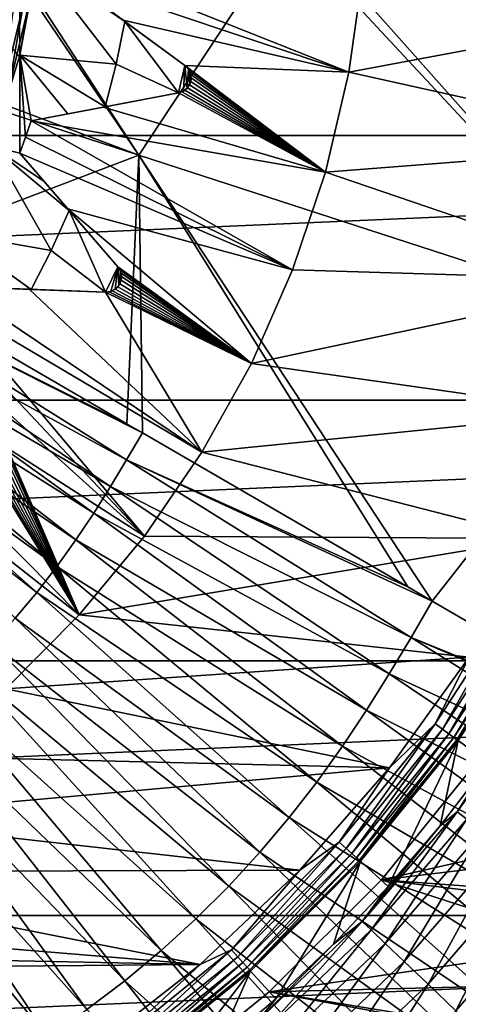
# Model space of a CAD drawing. Header units: metres. Extents: x -37.4 to 37.6, y -35 to 35.
# Tile 172 of 256: x 4 to 6.3, y -5.9 to -0.8. Entities that reach past the tile are written whole.
import ezdxf

# ---------------------------------------------------------------- set-up
doc = ezdxf.new("R2010")
doc.units = ezdxf.units.M
doc.layers.add('solid_506616_SW0001', color=7, linetype='CONTINUOUS')

msp = doc.modelspace()

# ---------------------------------------------------------------- linework, layer by layer
at = {"layer": 'solid_506616_SW0001'}
for points in [[(3.980482, -0.982257, 72), (4.070171, -0.492929, 72), (3.980482, 0.982257, 72)], [(-15.93905, -1.395122, -3.596469), (16, 0, -3.596469), (-16, 0, -3.596469)], [(15.93905, -1.395122, -3.596469), (16, 0, -3.596469), (-15.93905, -1.395122, -3.596469)], [(3.689693, -0.148413, 77.091347), (1.938165, -0.493489, 77.165726), (4.603267, -1.497558, 77.016441)], [(3.72764, -0.152305, 77.089241), (3.689693, -0.148413, 77.091347), (4.603267, -1.497558, 77.016441)], [(5.379231, -0.321746, 76.979706), (3.72764, -0.152305, 77.089241), (4.603267, -1.497558, 77.016441)], [(5.379231, -0.321746, 76.979706), (4.603267, -1.497558, 77.016441), (7.280761, -2.367155, 76.766144)], [(5.473301, -0.331398, 76.972427), (5.379231, -0.321746, 76.979706), (7.280761, -2.367155, 76.766144)], [(7.068328, -0.495086, 76.831818), (5.473301, -0.331398, 76.972427), (7.280761, -2.367155, 76.766144)], [(4.070211, -0.493336, 66.300003), (3.980694, -0.981874, 66.300003), (3.522661, -0.439724, 68.352631)], [(4.603267, -1.497558, 77.016441), (1.938165, -0.493489, 77.165726), (1.901395, -0.620028, 77.165672)], [(4.070107, -0.4942, 74.599998), (4.070171, -0.492929, 72), (3.980482, -0.982257, 72)], [(3.980861, -0.981194, 74.599998), (4.070107, -0.4942, 74.599998), (3.980482, -0.982257, 72)], [(3.982512, -0.974473, 65.300003), (3.980694, -0.981874, 66.300003), (4.070211, -0.493336, 66.300003)], [(4.02825, -0.710289, 74.697548), (4.070107, -0.4942, 74.599998), (3.980861, -0.981194, 74.599998)], [(4.071363, -0.483735, 65.300003), (3.982512, -0.974473, 65.300003), (4.070211, -0.493336, 66.300003)], [(4.484963, -1.022307, 64.800003), (3.982512, -0.974473, 65.300003), (4.071363, -0.483735, 65.300003)], [(4.530278, -0.797859, 64.800003), (4.484963, -1.022307, 64.800003), (4.071363, -0.483735, 65.300003)], [(4.369432, -0.679533, 64.978043), (4.530278, -0.797859, 64.800003), (4.071363, -0.483735, 65.300003)], [(4.212408, -0.564018, 53.647217), (4.223431, -0.47448, 53.647217), (5.701673, -1.0628, 51.799999)], [(4.223431, -0.47448, 53.647217), (5.775526, -0.533269, 51.799999), (5.701673, -1.0628, 51.799999)], [(4.521606, -0.79148, 53.2416), (4.212408, -0.564018, 53.647217), (5.701673, -1.0628, 51.799999)], [(4.844379, -1.028927, 64.800003), (4.212408, -0.564018, 53.647217), (4.521606, -0.79148, 53.2416)], [(4.369432, -0.679533, 64.978043), (4.212408, -0.564018, 53.647217), (4.530278, -0.797859, 64.800003)], [(4.844379, -1.028927, 64.800003), (4.530278, -0.797859, 64.800003), (4.212408, -0.564018, 53.647217)], [(5.701673, -1.0628, 51.799999), (5.775526, -0.533269, 51.799999), (7.518895, -0.723388, 51.799999)], [(8.927591, -13.574696, -156.300003), (-8.927591, -13.574696, -156.300003), (-12.827591, -0.574696, -156.300003)], [(12.827591, -0.574696, -156.300003), (8.927591, -13.574696, -156.300003), (-12.827591, -0.574696, -156.300003)], [(3.105183, -2.067791, 77.089241), (4.603267, -1.497558, 77.016441), (1.901395, -0.620028, 77.165672)], [(3.954619, -0.697306, 74.877945), (4.000193, -0.705342, 74.791435), (3.89126, -1.164967, 74.791435)], [(3.89126, -1.164967, 74.791435), (4.000193, -0.705342, 74.791435), (3.918553, -1.173138, 74.697548)], [(4.000193, -0.705342, 74.791435), (4.02825, -0.710289, 74.697548), (3.918553, -1.173138, 74.697548)], [(3.918553, -1.173138, 74.697548), (4.02825, -0.710289, 74.697548), (3.980861, -0.981194, 74.599998)], [(5.701673, -1.0628, 51.799999), (7.518895, -0.723388, 51.799999), (7.414181, -1.442765, 51.799999)], [(4.811771, -1.171987, 64.800003), (4.484963, -1.022307, 64.800003), (4.530278, -0.797859, 64.800003)], [(4.844379, -1.028927, 52.810078), (4.521606, -0.79148, 53.2416), (5.701673, -1.0628, 51.799999)], [(4.844379, -1.028927, 64.800003), (4.521606, -0.79148, 53.2416), (4.844379, -1.028927, 52.810078)], [(4.811771, -1.171987, 64.800003), (4.530278, -0.797859, 64.800003), (4.844379, -1.028927, 64.800003)], [(3.982512, -0.974473, 65.300003), (3.834971, -1.450172, 65.300003), (3.980694, -0.981874, 66.300003)], [(3.981214, -1.487425, 65.150002), (3.834971, -1.450172, 65.300003), (3.982512, -0.974473, 65.300003)], [(4.011889, -1.402586, 65.150002), (3.981214, -1.487425, 65.150002), (3.982512, -0.974473, 65.300003)], [(4.040756, -1.317115, 65.150002), (4.011889, -1.402586, 65.150002), (3.982512, -0.974473, 65.300003)], [(4.232314, -1.281058, 64.978058), (4.040756, -1.317115, 65.150002), (3.982512, -0.974473, 65.300003)], [(4.428563, -1.244118, 64.800003), (4.232314, -1.281058, 64.978058), (3.982512, -0.974473, 65.300003)], [(4.484963, -1.022307, 64.800003), (4.428563, -1.244118, 64.800003), (3.982512, -0.974473, 65.300003)], [(4.811771, -1.171987, 64.800003), (4.428563, -1.244118, 64.800003), (4.484963, -1.022307, 64.800003)], [(4.811771, -1.171987, 64.800003), (4.844379, -1.028927, 64.800003), (4.836907, -1.162628, 64.800003)], [(4.836907, -1.162628, 64.800003), (4.844379, -1.028927, 64.800003), (4.856954, -1.146232, 64.800003)], [(4.844379, -1.028927, 52.810078), (5.701673, -1.0628, 51.799999), (5.578739, -1.586711, 51.799999)], [(4.85786, -1.041476, 52.791153), (4.844379, -1.028927, 52.810078), (5.578739, -1.586711, 51.799999)], [(4.844379, -1.028927, 64.800003), (4.844379, -1.028927, 52.810078), (4.85786, -1.041476, 52.791153)], [(4.862977, -1.048254, 64.800003), (4.844379, -1.028927, 64.800003), (4.85786, -1.041476, 52.791153)], [(4.856954, -1.146232, 64.800003), (4.844379, -1.028927, 64.800003), (4.862977, -1.048254, 64.800003)], [(4.856954, -1.146232, 64.800003), (4.862977, -1.048254, 64.800003), (4.870837, -1.123993, 64.800003)], [(4.867945, -1.05645, 52.7757), (4.85786, -1.041476, 52.791153), (5.578739, -1.586711, 51.799999)], [(4.862977, -1.048254, 64.800003), (4.85786, -1.041476, 52.791153), (4.867945, -1.05645, 52.7757)], [(4.873938, -1.071717, 64.800003), (4.862977, -1.048254, 64.800003), (4.867945, -1.05645, 52.7757)], [(4.870837, -1.123993, 64.800003), (4.862977, -1.048254, 64.800003), (4.873938, -1.071717, 64.800003)], [(4.874455, -1.073457, 52.763878), (4.867945, -1.05645, 52.7757), (5.578739, -1.586711, 51.799999)], [(4.873938, -1.071717, 64.800003), (4.867945, -1.05645, 52.7757), (4.874455, -1.073457, 52.763878)], [(4.870837, -1.123993, 64.800003), (4.873938, -1.071717, 64.800003), (4.876812, -1.097776, 64.800003)], [(4.873938, -1.071717, 64.800003), (4.874455, -1.073457, 52.763878), (4.876971, -1.092833, 52.755913)], [(4.876812, -1.097776, 64.800003), (4.873938, -1.071717, 64.800003), (4.876971, -1.092833, 52.755913)], [(4.876971, -1.092833, 52.755913), (4.874455, -1.073457, 52.763878), (5.578739, -1.586711, 51.799999)], [(5.578739, -1.586711, 51.799999), (5.701673, -1.0628, 51.799999), (7.414181, -1.442765, 51.799999)], [(4.856954, -1.146232, 64.800003), (4.870837, -1.123993, 64.800003), (4.85732, -1.145886, 52.764587)], [(4.870837, -1.123993, 64.800003), (4.867973, -1.130231, 52.756428), (4.85732, -1.145886, 52.764587)], [(4.85732, -1.145886, 52.764587), (4.867973, -1.130231, 52.756428), (5.578739, -1.586711, 51.799999)], [(4.867973, -1.130231, 52.756428), (4.874729, -1.112183, 52.75346), (5.578739, -1.586711, 51.799999)], [(4.870837, -1.123993, 64.800003), (4.874729, -1.112183, 52.75346), (4.867973, -1.130231, 52.756428)], [(4.870837, -1.123993, 64.800003), (4.876812, -1.097776, 64.800003), (4.874729, -1.112183, 52.75346)], [(4.874729, -1.112183, 52.75346), (4.876971, -1.092833, 52.755913), (5.578739, -1.586711, 51.799999)], [(4.876812, -1.097776, 64.800003), (4.876971, -1.092833, 52.755913), (4.874729, -1.112183, 52.75346)], [(4.417984, -1.246109, 53.2416), (4.811771, -1.171987, 52.810078), (5.578739, -1.586711, 51.799999)], [(4.428563, -1.244118, 64.800003), (4.811771, -1.171987, 52.810078), (4.417984, -1.246109, 53.2416)], [(4.811771, -1.171987, 64.800003), (4.811771, -1.171987, 52.810078), (4.428563, -1.244118, 64.800003)], [(4.836907, -1.162628, 64.800003), (4.828954, -1.166697, 52.791576), (4.811771, -1.171987, 52.810078)], [(4.811771, -1.171987, 64.800003), (4.836907, -1.162628, 64.800003), (4.811771, -1.171987, 52.810078)], [(4.811771, -1.171987, 52.810078), (4.828954, -1.166697, 52.791576), (5.578739, -1.586711, 51.799999)], [(4.828954, -1.166697, 52.791576), (4.844242, -1.157909, 52.776367), (5.578739, -1.586711, 51.799999)], [(4.836907, -1.162628, 64.800003), (4.844242, -1.157909, 52.776367), (4.828954, -1.166697, 52.791576)], [(4.836907, -1.162628, 64.800003), (4.856954, -1.146232, 64.800003), (4.844242, -1.157909, 52.776367)], [(4.844242, -1.157909, 52.776367), (4.85732, -1.145886, 52.764587), (5.578739, -1.586711, 51.799999)], [(4.856954, -1.146232, 64.800003), (4.85732, -1.145886, 52.764587), (4.844242, -1.157909, 52.776367)], [(4.428563, -1.244118, 64.800003), (4.417984, -1.246109, 53.2416), (4.040756, -1.317115, 53.647217)], [(4.428563, -1.244118, 64.800003), (4.040756, -1.317115, 53.647217), (4.040756, -1.317115, 65.150002)], [(4.428563, -1.244118, 64.800003), (4.040756, -1.317115, 65.150002), (4.232314, -1.281058, 64.978058)], [(4.040756, -1.317115, 53.647217), (4.417984, -1.246109, 53.2416), (5.578739, -1.586711, 51.799999)], [(4.011889, -1.402586, 53.647217), (4.040756, -1.317115, 53.647217), (5.407537, -2.096798, 51.799999)], [(4.040756, -1.317115, 65.150002), (4.040756, -1.317115, 53.647217), (4.011889, -1.402586, 53.647217)], [(4.040756, -1.317115, 65.150002), (4.011889, -1.402586, 53.647217), (4.011889, -1.402586, 65.150002)], [(4.040756, -1.317115, 53.647217), (5.578739, -1.586711, 51.799999), (5.407537, -2.096798, 51.799999)], [(15.93905, -1.395122, -3.596469), (-15.93905, -1.395122, -3.596469), (-15.756847, -2.778539, -3.596469)], [(15.93905, -1.395122, -3.596469), (-15.756847, -2.778539, -3.596469), (15.756847, -2.778539, -3.596469)], [(3.981214, -1.487425, 53.647217), (4.011889, -1.402586, 53.647217), (5.407537, -2.096798, 51.799999)], [(4.011889, -1.402586, 65.150002), (4.011889, -1.402586, 53.647217), (3.981214, -1.487425, 53.647217)], [(4.011889, -1.402586, 65.150002), (3.981214, -1.487425, 53.647217), (3.981214, -1.487425, 65.150002)], [(4.144965, -1.994809, 64.800003), (3.63063, -1.904869, 65.300003), (3.834971, -1.450172, 65.300003)], [(4.239065, -1.786148, 64.800003), (4.144965, -1.994809, 64.800003), (3.834971, -1.450172, 65.300003)], [(4.108581, -1.63498, 64.978058), (4.239065, -1.786148, 64.800003), (3.834971, -1.450172, 65.300003)], [(3.981214, -1.487425, 65.150002), (4.108581, -1.63498, 64.978058), (3.834971, -1.450172, 65.300003)], [(4.232031, -1.777999, 53.2416), (3.981214, -1.487425, 53.647217), (5.407537, -2.096798, 51.799999)], [(4.493858, -2.081329, 64.800003), (3.981214, -1.487425, 53.647217), (4.232031, -1.777999, 53.2416)], [(4.108581, -1.63498, 64.978058), (3.981214, -1.487425, 53.647217), (4.239065, -1.786148, 64.800003)], [(4.493858, -2.081329, 64.800003), (4.239065, -1.786148, 64.800003), (3.981214, -1.487425, 53.647217)], [(3.981214, -1.487425, 65.150002), (3.981214, -1.487425, 53.647217), (4.108581, -1.63498, 64.978058)], [(5.578739, -1.586711, 51.799999), (7.414181, -1.442765, 51.799999), (7.240108, -2.153032, 51.799999)], [(3.105183, -2.067791, 77.089241), (4.541015, -2.901537, 76.979706), (4.603267, -1.497558, 77.016441)], [(4.541015, -2.901537, 76.979706), (4.622785, -2.949016, 76.972427), (4.603267, -1.497558, 77.016441)], [(6.137487, -3.828497, 76.817184), (7.280761, -2.367155, 76.766144), (4.603267, -1.497558, 77.016441)], [(6.009424, -3.754141, 76.83181), (6.137487, -3.828497, 76.817184), (4.603267, -1.497558, 77.016441)], [(4.622785, -2.949016, 76.972427), (6.009424, -3.754141, 76.83181), (4.603267, -1.497558, 77.016441)], [(5.407537, -2.096798, 51.799999), (5.578739, -1.586711, 51.799999), (7.240108, -2.153032, 51.799999)], [(4.430228, -2.213544, 64.800003), (4.144965, -1.994809, 64.800003), (4.239065, -1.786148, 64.800003)], [(4.232031, -1.777999, 53.2416), (5.407537, -2.096798, 51.799999), (5.19183, -2.585714, 51.799999)], [(4.493858, -2.081329, 52.810078), (4.232031, -1.777999, 53.2416), (5.19183, -2.585714, 51.799999)], [(4.493858, -2.081329, 64.800003), (4.232031, -1.777999, 53.2416), (4.493858, -2.081329, 52.810078)], [(4.430228, -2.213544, 64.800003), (4.239065, -1.786148, 64.800003), (4.493858, -2.081329, 64.800003)], [(4.040578, -2.198575, 64.800003), (3.841036, -2.190909, 64.97805), (3.63063, -1.904869, 65.300003)], [(4.144965, -1.994809, 64.800003), (4.040578, -2.198575, 64.800003), (3.63063, -1.904869, 65.300003)], [(4.430228, -2.213544, 64.800003), (4.040578, -2.198575, 64.800003), (4.144965, -1.994809, 64.800003)], [(3.051225, -2.157845, 77.089355), (4.541015, -2.901537, 76.979706), (3.105183, -2.067791, 77.089241)], [(4.430228, -2.213544, 64.800003), (4.493858, -2.081329, 64.800003), (4.456817, -2.210014, 64.800003)], [(4.456817, -2.210014, 64.800003), (4.493858, -2.081329, 64.800003), (4.480009, -2.198491, 64.800003)], [(4.480009, -2.198491, 64.800003), (4.493858, -2.081329, 64.800003), (4.498494, -2.1799, 64.800003)], [(4.504208, -2.096564, 52.791153), (4.493858, -2.081329, 52.810078), (5.19183, -2.585714, 51.799999)], [(4.493858, -2.081329, 64.800003), (4.493858, -2.081329, 52.810078), (4.504208, -2.096564, 52.791153)], [(4.507688, -2.104311, 64.800003), (4.493858, -2.081329, 64.800003), (4.504208, -2.096564, 52.791153)], [(4.498494, -2.1799, 64.800003), (4.493858, -2.081329, 64.800003), (4.507688, -2.104311, 64.800003)], [(4.498494, -2.1799, 64.800003), (4.507688, -2.104311, 64.800003), (4.510155, -2.15567, 64.800003)], [(4.510708, -2.113407, 52.7757), (4.504208, -2.096564, 52.791153), (5.19183, -2.585714, 51.799999)], [(4.507688, -2.104311, 64.800003), (4.504208, -2.096564, 52.791153), (4.510708, -2.113407, 52.7757)], [(4.513152, -2.129625, 64.800003), (4.507688, -2.104311, 64.800003), (4.510708, -2.113407, 52.7757)], [(4.510155, -2.15567, 64.800003), (4.507688, -2.104311, 64.800003), (4.513152, -2.129625, 64.800003)], [(5.19183, -2.585714, 51.799999), (5.407537, -2.096798, 51.799999), (7.240108, -2.153032, 51.799999)], [(3.051225, -2.157845, 77.089355), (2.996933, -2.248513, 77.089317), (4.539956, -3.088886, 76.972763)], [(3.051225, -2.157845, 77.089355), (4.622785, -2.949016, 76.972427), (4.541015, -2.901537, 76.979706)], [(3.051225, -2.157845, 77.089355), (4.539956, -3.088886, 76.972763), (4.622785, -2.949016, 76.972427)], [(4.498494, -2.1799, 64.800003), (4.510155, -2.15567, 64.800003), (4.504917, -2.169252, 52.75346)], [(4.504917, -2.169252, 52.75346), (4.51141, -2.150887, 52.755913), (5.19183, -2.585714, 51.799999)], [(4.510155, -2.15567, 64.800003), (4.51141, -2.150887, 52.755913), (4.504917, -2.169252, 52.75346)], [(4.510155, -2.15567, 64.800003), (4.513152, -2.129625, 64.800003), (4.51141, -2.150887, 52.755913)], [(4.513269, -2.131437, 52.763878), (4.510708, -2.113407, 52.7757), (5.19183, -2.585714, 51.799999)], [(4.513152, -2.129625, 64.800003), (4.510708, -2.113407, 52.7757), (4.513269, -2.131437, 52.763878)], [(4.513152, -2.129625, 64.800003), (4.513269, -2.131437, 52.763878), (4.51141, -2.150887, 52.755913)], [(4.51141, -2.150887, 52.755913), (4.513269, -2.131437, 52.763878), (5.19183, -2.585714, 51.799999)], [(5.19183, -2.585714, 51.799999), (7.240108, -2.153032, 51.799999), (6.997912, -2.842771, 51.799999)], [(3.599085, -2.260329, 53.647217), (3.646251, -2.183426, 53.647217), (4.933406, -3.049846, 51.799999)], [(3.646251, -2.183426, 53.647217), (4.02982, -2.198162, 53.2416), (4.933406, -3.049846, 51.799999)], [(4.040578, -2.198575, 64.800003), (4.02982, -2.198162, 53.2416), (3.646251, -2.183426, 53.647217)], [(4.040578, -2.198575, 64.800003), (3.646251, -2.183426, 53.647217), (3.646251, -2.183426, 65.150002)], [(4.040578, -2.198575, 64.800003), (3.646251, -2.183426, 65.150002), (3.841036, -2.190909, 64.97805)], [(4.02982, -2.198162, 53.2416), (4.430228, -2.213544, 52.810078), (4.933406, -3.049846, 51.799999)], [(4.040578, -2.198575, 64.800003), (4.430228, -2.213544, 52.810078), (4.02982, -2.198162, 53.2416)], [(4.430228, -2.213544, 64.800003), (4.430228, -2.213544, 52.810078), (4.040578, -2.198575, 64.800003)], [(4.456817, -2.210014, 64.800003), (4.448158, -2.212211, 52.791576), (4.430228, -2.213544, 52.810078)], [(4.430228, -2.213544, 64.800003), (4.456817, -2.210014, 64.800003), (4.430228, -2.213544, 52.810078)], [(4.430228, -2.213544, 52.810078), (4.448158, -2.212211, 52.791576), (5.19183, -2.585714, 51.799999)], [(4.448158, -2.212211, 52.791576), (4.465018, -2.207046, 52.776367), (5.19183, -2.585714, 51.799999)], [(4.456817, -2.210014, 64.800003), (4.465018, -2.207046, 52.776367), (4.448158, -2.212211, 52.791576)], [(4.456817, -2.210014, 64.800003), (4.480009, -2.198491, 64.800003), (4.465018, -2.207046, 52.776367)], [(4.465018, -2.207046, 52.776367), (4.480444, -2.198235, 52.764587), (5.19183, -2.585714, 51.799999)], [(4.480009, -2.198491, 64.800003), (4.480444, -2.198235, 52.764587), (4.465018, -2.207046, 52.776367)], [(4.480009, -2.198491, 64.800003), (4.498494, -2.1799, 64.800003), (4.480444, -2.198235, 52.764587)], [(4.498494, -2.1799, 64.800003), (4.494314, -2.185344, 52.756428), (4.480444, -2.198235, 52.764587)], [(4.480444, -2.198235, 52.764587), (4.494314, -2.185344, 52.756428), (5.19183, -2.585714, 51.799999)], [(4.494314, -2.185344, 52.756428), (4.504917, -2.169252, 52.75346), (5.19183, -2.585714, 51.799999)], [(4.498494, -2.1799, 64.800003), (4.504917, -2.169252, 52.75346), (4.494314, -2.185344, 52.756428)], [(2.996933, -2.248513, 77.089317), (2.940201, -2.338969, 77.089211), (4.455922, -3.22924, 76.972809)], [(2.996933, -2.248513, 77.089317), (4.455922, -3.22924, 76.972809), (4.539956, -3.088886, 76.972763)], [(3.550297, -2.336213, 53.647217), (3.599085, -2.260329, 53.647217), (4.634138, -3.488122, 51.799999)], [(3.599085, -2.260329, 53.647217), (4.933406, -3.049846, 51.799999), (4.634138, -3.488122, 51.799999)], [(4.430228, -2.213544, 52.810078), (5.19183, -2.585714, 51.799999), (4.933406, -3.049846, 51.799999)], [(2.940201, -2.338969, 77.089211), (2.880035, -2.429025, 77.08905), (4.36811, -3.36926, 76.972687)], [(2.940201, -2.338969, 77.089211), (4.36811, -3.36926, 76.972687), (4.455922, -3.22924, 76.972809)], [(3.73015, -2.675322, 53.2416), (3.550297, -2.336213, 53.647217), (4.634138, -3.488122, 51.799999)], [(6.137487, -3.828497, 76.817184), (7.475771, -4.605576, 76.647713), (7.280761, -2.367155, 76.766144)], [(2.880035, -2.429025, 77.08905), (2.815917, -2.518333, 77.088867), (4.274988, -3.508654, 76.97245)], [(2.880035, -2.429025, 77.08905), (4.274988, -3.508654, 76.97245), (4.36811, -3.36926, 76.972687)], [(2.815917, -2.518333, 77.088867), (2.747442, -2.606502, 77.088676), (4.175752, -3.646881, 76.972137)], [(2.815917, -2.518333, 77.088867), (4.175752, -3.646881, 76.972137), (4.274988, -3.508654, 76.97245)], [(2.747442, -2.606502, 77.088676), (2.674293, -2.693126, 77.088493), (4.06978, -3.783339, 76.971794)], [(2.747442, -2.606502, 77.088676), (4.06978, -3.783339, 76.971794), (4.175752, -3.646881, 76.972137)], [(4.933406, -3.049846, 51.799999), (5.19183, -2.585714, 51.799999), (6.997912, -2.842771, 51.799999)], [(3.917898, -3.029319, 52.810078), (3.73015, -2.675322, 53.2416), (4.634138, -3.488122, 51.799999)], [(2.674293, -2.693126, 77.088493), (3.956583, -3.9174, 76.971451), (4.06978, -3.783339, 76.971794)], [(15.756847, -2.778539, -3.596469), (-15.756847, -2.778539, -3.596469), (-15.454802, -4.140959, -3.596469)], [(15.756847, -2.778539, -3.596469), (-15.454802, -4.140959, -3.596469), (15.454802, -4.140959, -3.596469)], [(4.933406, -3.049846, 51.799999), (6.997912, -2.842771, 51.799999), (6.693342, -3.500446, 51.799999)], [(3.068828, -2.940204, 53.647217), (4.292504, -3.90045, 51.799999), (3.907749, -4.286174, 51.799999)], [(3.068828, -2.940204, 53.647217), (3.439496, -3.03994, 53.2416), (4.292504, -3.90045, 51.799999)], [(4.539956, -3.088886, 76.972763), (6.009424, -3.754141, 76.83181), (4.622785, -2.949016, 76.972427)], [(3.917898, -3.029319, 52.810078), (4.634138, -3.488122, 51.799999), (4.292504, -3.90045, 51.799999)], [(3.924597, -3.046475, 52.791153), (3.917898, -3.029319, 52.810078), (4.292504, -3.90045, 51.799999)], [(3.439496, -3.03994, 53.2416), (3.826436, -3.144055, 52.810078), (4.292504, -3.90045, 51.799999)], [(3.919527, -3.101038, 52.755913), (3.925669, -3.08249, 52.763878), (4.292504, -3.90045, 51.799999)], [(3.927185, -3.064342, 52.7757), (3.924597, -3.046475, 52.791153), (4.292504, -3.90045, 51.799999)], [(3.925669, -3.08249, 52.763878), (3.927185, -3.064342, 52.7757), (4.292504, -3.90045, 51.799999)], [(4.634138, -3.488122, 51.799999), (4.933406, -3.049846, 51.799999), (6.693342, -3.500446, 51.799999)], [(3.8788, -3.140307, 52.764587), (3.895191, -3.130826, 52.756428), (4.292504, -3.90045, 51.799999)], [(3.895191, -3.130826, 52.756428), (3.90911, -3.117498, 52.75346), (4.292504, -3.90045, 51.799999)], [(3.90911, -3.117498, 52.75346), (3.919527, -3.101038, 52.755913), (4.292504, -3.90045, 51.799999)], [(4.539956, -3.088886, 76.972763), (4.455922, -3.22924, 76.972809), (6.026274, -4.018534, 76.81797)], [(4.539956, -3.088886, 76.972763), (6.137487, -3.828497, 76.817184), (6.009424, -3.754141, 76.83181)], [(4.539956, -3.088886, 76.972763), (6.026274, -4.018534, 76.81797), (6.137487, -3.828497, 76.817184)], [(3.826436, -3.144055, 52.810078), (3.844213, -3.146746, 52.791576), (4.292504, -3.90045, 51.799999)], [(3.844213, -3.146746, 52.791576), (3.861799, -3.145463, 52.776367), (4.292504, -3.90045, 51.799999)], [(3.861799, -3.145463, 52.776367), (3.8788, -3.140307, 52.764587), (4.292504, -3.90045, 51.799999)], [(4.455922, -3.22924, 76.972809), (4.36811, -3.36926, 76.972687), (5.912521, -4.208589, 76.818314)], [(4.455922, -3.22924, 76.972809), (5.912521, -4.208589, 76.818314), (6.026274, -4.018534, 76.81797)], [(4.36811, -3.36926, 76.972687), (4.274988, -3.508654, 76.97245), (5.793659, -4.398174, 76.818359)], [(4.36811, -3.36926, 76.972687), (5.793659, -4.398174, 76.818359), (5.912521, -4.208589, 76.818314)], [(4.292504, -3.90045, 51.799999), (4.634138, -3.488122, 51.799999), (6.693342, -3.500446, 51.799999)], [(4.274988, -3.508654, 76.97245), (4.175752, -3.646881, 76.972137), (5.667622, -4.586893, 76.818199)], [(4.274988, -3.508654, 76.97245), (5.667622, -4.586893, 76.818199), (5.793659, -4.398174, 76.818359)], [(4.292504, -3.90045, 51.799999), (6.693342, -3.500446, 51.799999), (6.330365, -4.120995, 51.799999)], [(4.175752, -3.646881, 76.972137), (4.06978, -3.783339, 76.971794), (5.533325, -4.774011, 76.817879)], [(4.175752, -3.646881, 76.972137), (5.533325, -4.774011, 76.817879), (5.667622, -4.586893, 76.818199)], [(4.06978, -3.783339, 76.971794), (3.956583, -3.9174, 76.971451), (5.38993, -4.958713, 76.817482)], [(4.06978, -3.783339, 76.971794), (5.38993, -4.958713, 76.817482), (5.533325, -4.774011, 76.817879)], [(6.585831, -3.802331, 51.806664), (6.152301, -4.469908, 51.806664), (6.330365, -4.120995, 51.799999)], [(6.191, -4.498024, 51.826241), (6.152301, -4.469908, 51.806664), (6.585831, -3.802331, 51.806664)], [(6.627256, -3.826248, 51.826241), (6.191, -4.498024, 51.826241), (6.585831, -3.802331, 51.806664)], [(6.026274, -4.018534, 76.81797), (7.475771, -4.605576, 76.647713), (6.137487, -3.828497, 76.817184)], [(6.224347, -4.522253, 51.857422), (6.191, -4.498024, 51.826241), (6.627256, -3.826248, 51.826241)], [(6.662954, -3.846858, 51.857422), (6.224347, -4.522253, 51.857422), (6.627256, -3.826248, 51.826241)], [(6.250117, -4.540976, 51.898125), (6.224347, -4.522253, 51.857422), (6.662954, -3.846858, 51.857422)], [(6.690539, -3.862785, 51.898125), (6.250117, -4.540976, 51.898125), (6.662954, -3.846858, 51.857422)], [(3.907749, -4.286174, 51.799999), (4.292504, -3.90045, 51.799999), (6.330365, -4.120995, 51.799999)], [(6.266588, -4.552943, 51.945633), (6.250117, -4.540976, 51.898125), (6.690539, -3.862785, 51.898125)], [(6.708171, -3.872964, 51.945633), (6.266588, -4.552943, 51.945633), (6.690539, -3.862785, 51.898125)], [(6.708171, -3.872964, 51.945633), (6.272656, -4.557353, 51.99651), (6.266588, -4.552943, 51.945633)], [(6.708171, -3.872964, 51.945633), (6.714667, -3.876716, 51.99651), (6.272656, -4.557353, 51.99651)], [(6.431352, -4.67265, 63.234383), (6.272656, -4.557353, 51.99651), (6.714667, -3.876716, 51.99651)], [(3.956583, -3.9174, 76.971451), (3.836194, -4.048335, 76.971123), (5.236774, -5.14015, 76.817055)], [(3.956583, -3.9174, 76.971451), (5.236774, -5.14015, 76.817055), (5.38993, -4.958713, 76.817482)], [(3.836194, -4.048335, 76.971123), (3.708781, -4.175392, 76.970848), (5.073905, -5.317338, 76.816643)], [(3.836194, -4.048335, 76.971123), (5.073905, -5.317338, 76.816643), (5.236774, -5.14015, 76.817055)], [(6.026274, -4.018534, 76.81797), (5.912521, -4.208589, 76.818314), (7.509499, -4.946451, 76.625153)], [(6.026274, -4.018534, 76.81797), (7.648974, -4.706155, 76.623558), (7.475771, -4.605576, 76.647713)], [(6.026274, -4.018534, 76.81797), (7.509499, -4.946451, 76.625153), (7.648974, -4.706155, 76.623558)], [(15.454802, -4.140959, -3.596469), (-15.454802, -4.140959, -3.596469), (-15.035171, -5.472008, -3.596469)], [(15.454802, -4.140959, -3.596469), (-15.035171, -5.472008, -3.596469), (15.035171, -5.472008, -3.596469)], [(3.907749, -4.286174, 51.799999), (6.330365, -4.120995, 51.799999), (5.913864, -4.699109, 51.799999)], [(6.152301, -4.469908, 51.806664), (5.913864, -4.699109, 51.799999), (6.330365, -4.120995, 51.799999)], [(3.708781, -4.175392, 76.970848), (3.574594, -4.297828, 76.970642), (4.901544, -5.48926, 76.816277)], [(3.708781, -4.175392, 76.970848), (4.901544, -5.48926, 76.816277), (5.073905, -5.317338, 76.816643)], [(5.912521, -4.208589, 76.818314), (5.793659, -4.398174, 76.818359), (7.366059, -5.186276, 76.62619)], [(5.912521, -4.208589, 76.818314), (7.366059, -5.186276, 76.62619), (7.509499, -4.946451, 76.625153)], [(3.574594, -4.297828, 76.970642), (3.43421, -4.41494, 76.970512), (4.720025, -5.654914, 76.816002)], [(3.478859, -4.641173, 51.799999), (3.907749, -4.286174, 51.799999), (5.913864, -4.699109, 51.799999)], [(3.574594, -4.297828, 76.970642), (4.720025, -5.654914, 76.816002), (4.901544, -5.48926, 76.816277)], [(6.70816, -4.311073, 63.51297), (6.267992, -4.929203, 63.51297), (6.667085, -4.329656, 63.234383)], [(6.318195, -4.968683, 63.788128), (6.267992, -4.929203, 63.51297), (6.70816, -4.311073, 63.51297)], [(6.267992, -4.929203, 63.51297), (6.431352, -4.67265, 63.234383), (6.667085, -4.329656, 63.234383)], [(3.43421, -4.41494, 76.970512), (3.288292, -4.526037, 76.970467), (4.530129, -5.813354, 76.815826)], [(3.43421, -4.41494, 76.970512), (4.530129, -5.813354, 76.815826), (4.720025, -5.654914, 76.816002)], [(5.793659, -4.398174, 76.818359), (5.667622, -4.586893, 76.818199), (7.216191, -5.425478, 76.626762)], [(5.793659, -4.398174, 76.818359), (7.216191, -5.425478, 76.626762), (7.366059, -5.186276, 76.62619)], [(6.152301, -4.469908, 51.806664), (5.651365, -5.088512, 51.806664), (5.913864, -4.699109, 51.799999)], [(5.686913, -5.12052, 51.826241), (5.651365, -5.088512, 51.806664), (6.152301, -4.469908, 51.806664)], [(6.191, -4.498024, 51.826241), (5.686913, -5.12052, 51.826241), (6.152301, -4.469908, 51.806664)], [(3.288292, -4.526037, 76.970467), (3.137537, -4.630474, 76.970512), (4.332746, -5.963646, 76.815765)], [(3.288292, -4.526037, 76.970467), (4.332746, -5.963646, 76.815765), (4.530129, -5.813354, 76.815826)], [(5.717546, -5.148101, 51.857422), (5.686913, -5.12052, 51.826241), (6.191, -4.498024, 51.826241)], [(6.224347, -4.522253, 51.857422), (5.717546, -5.148101, 51.857422), (6.191, -4.498024, 51.826241)], [(5.741217, -5.169415, 51.898125), (5.717546, -5.148101, 51.857422), (6.224347, -4.522253, 51.857422)], [(6.250117, -4.540976, 51.898125), (5.741217, -5.169415, 51.898125), (6.224347, -4.522253, 51.857422)], [(5.756347, -5.183038, 51.945633), (5.741217, -5.169415, 51.898125), (6.250117, -4.540976, 51.898125)], [(6.266588, -4.552943, 51.945633), (5.756347, -5.183038, 51.945633), (6.250117, -4.540976, 51.898125)], [(6.266588, -4.552943, 51.945633), (5.76192, -5.188059, 51.99651), (5.756347, -5.183038, 51.945633)], [(6.266588, -4.552943, 51.945633), (6.272656, -4.557353, 51.99651), (5.76192, -5.188059, 51.99651)], [(5.907695, -5.319313, 63.234383), (5.76192, -5.188059, 51.99651), (6.272656, -4.557353, 51.99651)], [(6.17799, -5.002838, 63.234383), (5.907695, -5.319313, 63.234383), (6.272656, -4.557353, 51.99651)], [(6.431352, -4.67265, 63.234383), (6.17799, -5.002838, 63.234383), (6.272656, -4.557353, 51.99651)], [(3.137537, -4.630474, 76.970512), (2.982773, -4.727788, 76.970642), (4.128813, -6.104921, 76.815826)], [(3.137537, -4.630474, 76.970512), (4.128813, -6.104921, 76.815826), (4.332746, -5.963646, 76.815765)], [(5.667622, -4.586893, 76.818199), (5.533325, -4.774011, 76.817879), (7.057303, -5.663546, 76.626984)], [(5.667622, -4.586893, 76.818199), (7.057303, -5.663546, 76.626984), (7.216191, -5.425478, 76.626762)], [(3.003553, -4.961375, 51.799999), (3.478859, -4.641173, 51.799999), (5.913864, -4.699109, 51.799999)], [(6.390908, -4.643683, 48.799999), (5.871242, -5.285585, 48.799999), (8.227242, -4.75, 48.799999)], [(5.871242, -5.285585, 25.799999), (5.871242, -5.285585, 48.799999), (6.390908, -4.643683, 48.799999)], [(5.871242, -5.285585, 25.799999), (6.390908, -4.643683, 48.799999), (6.390908, -4.643683, 25.799999)], [(5.871242, -5.285585, 25.799999), (6.390908, -4.643683, 25.799999), (8.062568, -5.024288, 25.799999)], [(6.267992, -4.929203, 63.51297), (6.17799, -5.002838, 63.234383), (6.431352, -4.67265, 63.234383)], [(2.982773, -4.727788, 76.970642), (3.919448, -6.236557, 76.816002), (4.128813, -6.104921, 76.815826)], [(3.003553, -4.961375, 51.799999), (5.913864, -4.699109, 51.799999), (5.445362, -5.234993, 51.799999)], [(5.651365, -5.088512, 51.806664), (5.445362, -5.234993, 51.799999), (5.913864, -4.699109, 51.799999)], [(5.533325, -4.774011, 76.817879), (5.38993, -4.958713, 76.817482), (6.888033, -5.899553, 76.626945)], [(5.533325, -4.774011, 76.817879), (6.888033, -5.899553, 76.626945), (7.057303, -5.663546, 76.626984)], [(5.871242, -5.285585, 48.799999), (7.73657, -5.512901, 48.799999), (8.227242, -4.75, 48.799999)], [(6.267992, -4.929203, 63.51297), (5.771059, -5.502694, 63.51297), (6.17799, -5.002838, 63.234383)], [(5.817282, -5.546767, 63.788128), (5.771059, -5.502694, 63.51297), (6.267992, -4.929203, 63.51297)], [(6.318195, -4.968683, 63.788128), (5.817282, -5.546767, 63.788128), (6.267992, -4.929203, 63.51297)], [(2.480235, -5.243376, 51.799999), (3.003553, -4.961375, 51.799999), (5.445362, -5.234993, 51.799999)], [(5.38993, -4.958713, 76.817482), (5.236774, -5.14015, 76.817055), (6.707328, -6.132468, 76.62674)], [(5.38993, -4.958713, 76.817482), (6.707328, -6.132468, 76.62674), (6.888033, -5.899553, 76.626945)], [(5.8911, -5.617152, 64.051544), (5.817282, -5.546767, 63.788128), (6.318195, -4.968683, 63.788128)], [(6.398369, -5.031733, 64.051544), (5.8911, -5.617152, 64.051544), (6.318195, -4.968683, 63.788128)], [(5.771059, -5.502694, 63.51297), (5.907695, -5.319313, 63.234383), (6.17799, -5.002838, 63.234383)], [(5.871242, -5.285585, 25.799999), (8.062568, -5.024288, 25.799999), (7.797221, -5.426734, 25.799999)], [(5.99104, -5.712445, 64.297966), (5.8911, -5.617152, 64.051544), (6.398369, -5.031733, 64.051544)], [(6.506915, -5.117094, 64.297966), (5.99104, -5.712445, 64.297966), (6.398369, -5.031733, 64.051544)], [(5.651365, -5.088512, 51.806664), (5.088512, -5.651365, 51.806664), (5.445362, -5.234993, 51.799999)], [(5.12052, -5.686913, 51.826241), (5.088512, -5.651365, 51.806664), (5.651365, -5.088512, 51.806664)], [(5.686913, -5.12052, 51.826241), (5.12052, -5.686913, 51.826241), (5.651365, -5.088512, 51.806664)], [(5.236774, -5.14015, 76.817055), (5.073905, -5.317338, 76.816643), (6.514355, -6.361222, 76.626442)], [(5.148101, -5.717546, 51.857422), (5.12052, -5.686913, 51.826241), (5.686913, -5.12052, 51.826241)], [(5.717546, -5.148101, 51.857422), (5.148101, -5.717546, 51.857422), (5.686913, -5.12052, 51.826241)], [(5.236774, -5.14015, 76.817055), (6.514355, -6.361222, 76.626442), (6.707328, -6.132468, 76.62674)], [(6.115108, -5.830744, 64.522469), (5.99104, -5.712445, 64.297966), (6.506915, -5.117094, 64.297966)], [(6.641666, -5.223064, 64.522469), (6.115108, -5.830744, 64.522469), (6.506915, -5.117094, 64.297966)], [(5.169415, -5.741217, 51.898125), (5.148101, -5.717546, 51.857422), (5.717546, -5.148101, 51.857422)], [(5.741217, -5.169415, 51.898125), (5.169415, -5.741217, 51.898125), (5.717546, -5.148101, 51.857422)], [(5.183038, -5.756347, 51.945633), (5.169415, -5.741217, 51.898125), (5.741217, -5.169415, 51.898125)], [(5.756347, -5.183038, 51.945633), (5.183038, -5.756347, 51.945633), (5.741217, -5.169415, 51.898125)], [(5.756347, -5.183038, 51.945633), (5.188056, -5.761923, 51.99651), (5.183038, -5.756347, 51.945633)], [(5.756347, -5.183038, 51.945633), (5.76192, -5.188059, 51.99651), (5.188056, -5.761923, 51.99651)], [(5.319313, -5.907695, 63.234383), (5.188056, -5.761923, 51.99651), (5.76192, -5.188059, 51.99651)], [(5.621208, -5.621208, 63.234383), (5.319313, -5.907695, 63.234383), (5.76192, -5.188059, 51.99651)], [(5.907695, -5.319313, 63.234383), (5.621208, -5.621208, 63.234383), (5.76192, -5.188059, 51.99651)], [(1.904975, -5.477739, 51.799999), (2.480235, -5.243376, 51.799999), (4.924587, -5.727293, 51.799999)], [(2.480235, -5.243376, 51.799999), (5.445362, -5.234993, 51.799999), (4.924587, -5.727293, 51.799999)], [(5.088512, -5.651365, 51.806664), (4.924587, -5.727293, 51.799999), (5.445362, -5.234993, 51.799999)], [(6.260831, -5.96969, 64.720589), (6.115108, -5.830744, 64.522469), (6.641666, -5.223064, 64.522469)], [(6.799937, -5.347529, 64.720589), (6.260831, -5.96969, 64.720589), (6.641666, -5.223064, 64.522469)], [(5.871242, -5.285585, 48.799999), (5.285585, -5.871242, 48.799999), (7.73657, -5.512901, 48.799999)], [(5.285585, -5.871242, 25.799999), (5.285585, -5.871242, 48.799999), (5.871242, -5.285585, 48.799999)], [(5.285585, -5.871242, 25.799999), (5.871242, -5.285585, 48.799999), (5.871242, -5.285585, 25.799999)], [(5.285585, -5.871242, 25.799999), (5.871242, -5.285585, 25.799999), (7.511901, -5.815448, 25.799999)], [(5.871242, -5.285585, 25.799999), (7.797221, -5.426734, 25.799999), (7.511901, -5.815448, 25.799999)], [(5.073905, -5.317338, 76.816643), (4.901544, -5.48926, 76.816277), (6.309167, -6.584577, 76.626106)], [(5.073905, -5.317338, 76.816643), (6.309167, -6.584577, 76.626106), (6.514355, -6.361222, 76.626442)], [(5.771059, -5.502694, 63.51297), (5.621208, -5.621208, 63.234383), (5.907695, -5.319313, 63.234383)], [(6.425301, -6.126512, 64.888359), (6.260831, -5.96969, 64.720589), (6.799937, -5.347529, 64.720589)], [(15.035171, -5.472008, -3.596469), (-15.035171, -5.472008, -3.596469), (-14.50096, -6.761814, -3.596469)], [(15.035171, -5.472008, -3.596469), (-14.50096, -6.761814, -3.596469), (14.50096, -6.761814, -3.596469)], [(1.29094, -5.654105, 51.799999), (1.904975, -5.477739, 51.799999), (4.924587, -5.727293, 51.799999)], [(4.901544, -5.48926, 76.816277), (4.720025, -5.654914, 76.816002), (6.092041, -6.801256, 76.625793)], [(4.901544, -5.48926, 76.816277), (6.092041, -6.801256, 76.625793), (6.309167, -6.584577, 76.626106)], [(5.771059, -5.502694, 63.51297), (5.221863, -6.026351, 63.51297), (5.621208, -5.621208, 63.234383)], [(5.263687, -6.074619, 63.788128), (5.221863, -6.026351, 63.51297), (5.771059, -5.502694, 63.51297)], [(5.817282, -5.546767, 63.788128), (5.263687, -6.074619, 63.788128), (5.771059, -5.502694, 63.51297)], [(5.33048, -6.151702, 64.051544), (5.263687, -6.074619, 63.788128), (5.817282, -5.546767, 63.788128)], [(5.285585, -5.871242, 48.799999), (7.179976, -6.220732, 48.799999), (7.73657, -5.512901, 48.799999)], [(5.8911, -5.617152, 64.051544), (5.33048, -6.151702, 64.051544), (5.817282, -5.546767, 63.788128)], [(0.6484, -5.763521, 51.799999), (1.29094, -5.654105, 51.799999), (4.924587, -5.727293, 51.799999)], [(5.088512, -5.651365, 51.806664), (4.469908, -6.152301, 51.806664), (4.924587, -5.727293, 51.799999)], [(4.498024, -6.191, 51.826241), (4.469908, -6.152301, 51.806664), (5.088512, -5.651365, 51.806664)], [(5.12052, -5.686913, 51.826241), (4.498024, -6.191, 51.826241), (5.088512, -5.651365, 51.806664)], [(4.720025, -5.654914, 76.816002), (4.530129, -5.813354, 76.815826), (5.86339, -7.01, 76.625542)], [(4.720025, -5.654914, 76.816002), (5.86339, -7.01, 76.625542), (6.092041, -6.801256, 76.625793)], [(5.221863, -6.026351, 63.51297), (5.319313, -5.907695, 63.234383), (5.621208, -5.621208, 63.234383)], [(5.420909, -6.256063, 64.297966), (5.33048, -6.151702, 64.051544), (5.8911, -5.617152, 64.051544)], [(5.99104, -5.712445, 64.297966), (5.420909, -6.256063, 64.297966), (5.8911, -5.617152, 64.051544)], [(4.522253, -6.224347, 51.857422), (4.498024, -6.191, 51.826241), (5.12052, -5.686913, 51.826241)], [(5.148101, -5.717546, 51.857422), (4.522253, -6.224347, 51.857422), (5.12052, -5.686913, 51.826241)], [(5.533172, -6.38562, 64.522469), (5.420909, -6.256063, 64.297966), (5.99104, -5.712445, 64.297966)], [(6.115108, -5.830744, 64.522469), (5.533172, -6.38562, 64.522469), (5.99104, -5.712445, 64.297966)], [(0, -5.799879, 51.799999), (0.6484, -5.763521, 51.799999), (4.351191, -6.174571, 51.799999)], [(0.6484, -5.763521, 51.799999), (4.924587, -5.727293, 51.799999), (4.351191, -6.174571, 51.799999)], [(4.469908, -6.152301, 51.806664), (4.351191, -6.174571, 51.799999), (4.924587, -5.727293, 51.799999)], [(4.540976, -6.250117, 51.898125), (4.522253, -6.224347, 51.857422), (5.148101, -5.717546, 51.857422)], [(5.169415, -5.741217, 51.898125), (4.540976, -6.250117, 51.898125), (5.148101, -5.717546, 51.857422)], [(4.552943, -6.266588, 51.945633), (4.540976, -6.250117, 51.898125), (5.169415, -5.741217, 51.898125)], [(5.183038, -5.756347, 51.945633), (4.552943, -6.266588, 51.945633), (5.169415, -5.741217, 51.898125)], [(5.183038, -5.756347, 51.945633), (4.55735, -6.272658, 51.99651), (4.552943, -6.266588, 51.945633)], [(5.183038, -5.756347, 51.945633), (5.188056, -5.761923, 51.99651), (4.55735, -6.272658, 51.99651)], [(4.67265, -6.431352, 63.234383), (4.55735, -6.272658, 51.99651), (5.188056, -5.761923, 51.99651)], [(5.002838, -6.17799, 63.234383), (4.67265, -6.431352, 63.234383), (5.188056, -5.761923, 51.99651)], [(5.319313, -5.907695, 63.234383), (5.002838, -6.17799, 63.234383), (5.188056, -5.761923, 51.99651)], [(0, -5.799879, 51.799999), (4.351191, -6.174571, 51.799999), (-4.444756, -6.107614, 51.799999)], [(4.530129, -5.813354, 76.815826), (4.332746, -5.963646, 76.815765), (5.62419, -7.209624, 76.625374)], [(4.530129, -5.813354, 76.815826), (5.62419, -7.209624, 76.625374), (5.86339, -7.01, 76.625542)], [(5.285585, -5.871242, 25.799999), (7.511901, -5.815448, 25.799999), (7.208593, -6.187565, 25.799999)], [(5.665027, -6.537789, 64.720589), (5.533172, -6.38562, 64.522469), (6.115108, -5.830744, 64.522469)], [(6.260831, -5.96969, 64.720589), (5.665027, -6.537789, 64.720589), (6.115108, -5.830744, 64.522469)], [(5.285585, -5.871242, 48.799999), (4.643683, -6.390908, 48.799999), (7.179976, -6.220732, 48.799999)], [(4.643683, -6.390908, 25.799999), (4.643683, -6.390908, 48.799999), (5.285585, -5.871242, 48.799999)], [(4.643683, -6.390908, 25.799999), (5.285585, -5.871242, 48.799999), (5.285585, -5.871242, 25.799999)], [(4.643683, -6.390908, 25.799999), (5.285585, -5.871242, 25.799999), (7.208593, -6.187565, 25.799999)], [(5.221863, -6.026351, 63.51297), (5.002838, -6.17799, 63.234383), (5.319313, -5.907695, 63.234383)]]:
    msp.add_3dface(points, dxfattribs=at)

doc.saveas('drawing.dxf')
